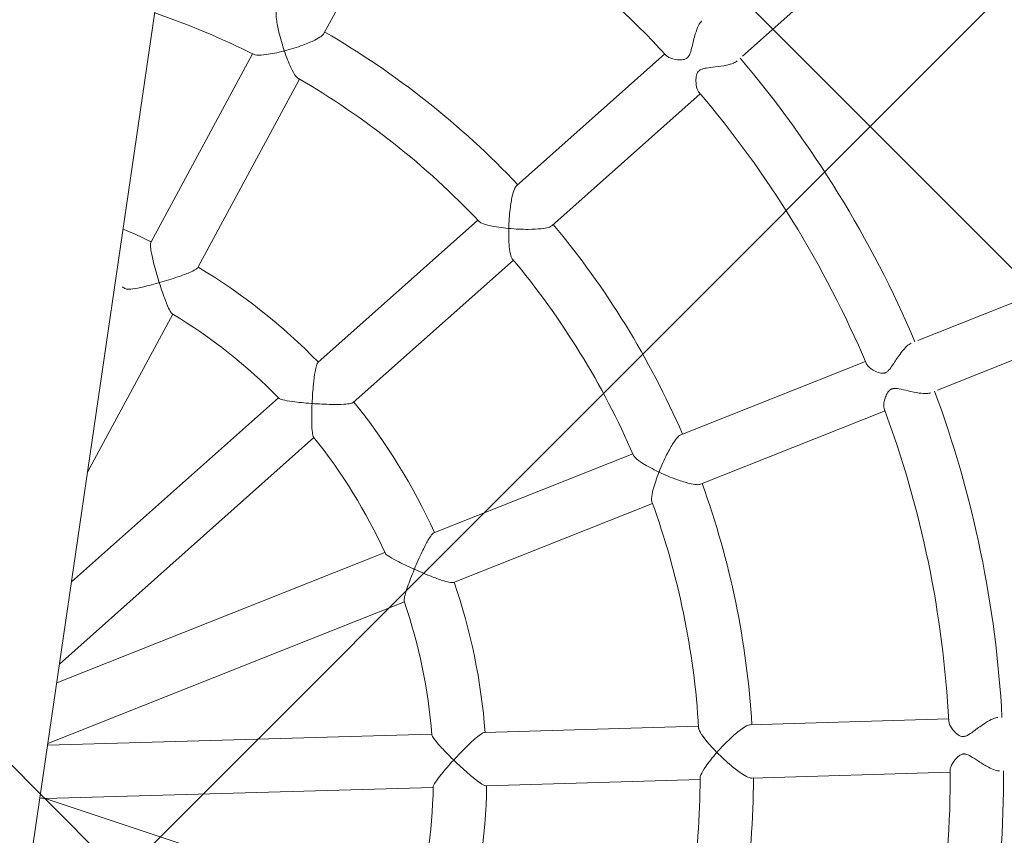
# Model space of a CAD drawing. Header units: metres. Extents: x 5484066 to 5586315, y 5680530 to 5718493.
# Tile 55 of 110: x 5516088.615 to 5516088.911, y 5683297.886 to 5683298.131. Entities that reach past the tile are written whole.
import ezdxf
from ezdxf import colors
from ezdxf.entities.mleader import LeaderData, LeaderLine
from ezdxf.math import Vec2, Vec3

# ---------------------------------------------------------------- set-up
doc = ezdxf.new("R2010")
doc.units = ezdxf.units.M
for name, color, linetype in [('01-SIM Weglinie-PZT-PTW_06-10-2025$0$A-Nawierzchnie', 41, 'Continuous'), ('01-SIM Weglinie-PZT-PTW_06-10-2025$0$A-Plac-Zabaw', 81, 'Continuous'), ('_xref', 7, 'Continuous')]:
    doc.layers.add(name, color=color, linetype=linetype)
doc.layers.add('RR_opis', color=7, linetype='Continuous', lineweight=0)
doc.styles.add('Garamond', font='GARA.TTF', dxfattribs={"height": 1})

# ---------------------------------------------------------------- blocks, each defined once
blk = doc.blocks.new('_None')
blk = doc.blocks.new('01-SIM Weglinie-PZT-PTW_06-10-2025$0$Bocianie gniazdo-Junior')
at = {"lineweight": 0}
for p, q in [((4.206441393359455, -149.9743079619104), (4.20644139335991, 150.0256920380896)), ((21.83220609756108, 25.08402610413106), (26.60001142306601, 30.76607522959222)), ((9.314847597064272, 23.9344163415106), (11.3517809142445, 29.53084463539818)), ((19.51848332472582, 24.81579680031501), (15.69030091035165, 20.25354665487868)), ((16.91597201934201, 19.2250864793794), (20.74415443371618, 23.78733662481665)), ((7.282050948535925, 23.02744049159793), (5.084220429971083, 16.98895077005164)), ((6.587728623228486, 16.44171854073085), (8.785559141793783, 22.48020826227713)), ((34.69527786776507, 21.11851236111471), (28.27163112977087, 17.40981818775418)), ((29.07163112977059, 16.02417754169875), (35.49527786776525, 19.73287171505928)), ((14.69556399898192, 19.06806536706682), (10.56499375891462, 14.14544344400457)), ((11.79066486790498, 13.11698326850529), (15.92123510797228, 18.03960519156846)), ((26.80570308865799, 16.5634642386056), (21.64800687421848, 13.58566694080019)), ((22.44800687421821, 12.20002629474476), (27.60570308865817, 15.17782359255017)), ((4.20644139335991, 9.899185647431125), (6.047161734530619, 14.95652322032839)), ((9.549060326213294, 12.93470112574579), (4.206441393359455, 6.567615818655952)), ((20.30780145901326, 12.81189898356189), (14.74269922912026, 9.59888571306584)), ((4.20644139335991, 4.078457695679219), (10.77473143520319, 11.90624095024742)), ((15.54269922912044, 8.213245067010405), (21.10780145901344, 11.42625833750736)), ((13.37393581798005, 8.808629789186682), (4.20644139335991, 3.515774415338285)), ((4.206441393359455, 1.668253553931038), (14.17393581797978, 7.422989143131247)), ((30.83098576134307, 6.316432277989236), (24.96587002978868, 5.282254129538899)), ((23.441844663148, 5.013527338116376), (17.11344390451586, 3.897659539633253)), ((25.24370711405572, 3.706561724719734), (31.10882284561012, 4.740739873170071)), ((15.55694358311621, 3.62320653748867), (4.20644139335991, 1.621806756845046)), ((17.39128098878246, 2.321967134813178), (23.71968174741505, 3.437834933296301)), ((4.368457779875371, 0.0256920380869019), (15.83478066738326, 2.047514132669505)), ((15.83478066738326, -1.996130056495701), (4.368457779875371, 0.0256920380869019))]:
    blk.add_line(p, q, dxfattribs=at)
for centre, radius, start, end in [((-0.2385586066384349, 0.02569203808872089), 31.69999999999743, 51.30969963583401, 68.69030036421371), ((-0.2385586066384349, 0.0256920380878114), 33.29999999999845, 31.37660762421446, 48.62339237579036), ((-0.2385586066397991, 0.0256920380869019), 25.79999999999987, 51.77689813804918, 68.22310186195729), ((-0.2385586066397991, 0.02569203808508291), 24.20000000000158, 71.76928661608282, 79.41595163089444), ((-0.2385586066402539, 0.02569203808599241), 31.70000000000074, 31.30969963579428, 48.69030036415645), ((-0.2385586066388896, 0.02569203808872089), 24.19999999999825, 51.76928661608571, 68.2307133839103), ((-0.2385586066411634, 0.02569203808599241), 25.8000000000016, 31.77689813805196, 48.22310186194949), ((-0.2385586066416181, 0.02569203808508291), 24.20000000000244, 31.76928661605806, 48.2307133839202), ((-0.2385586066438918, 0.02569203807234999), 17.80000000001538, 72.57595892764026, 75.53910933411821), ((-0.2385586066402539, 0.0256920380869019), 17.80000000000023, 52.57595892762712, 67.42404107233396), ((-0.2385586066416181, 0.02569203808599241), 33.30000000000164, 11.37660762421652, 28.62339237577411), ((-0.2385586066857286, 0.02569203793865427), 16.2000000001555, 72.75681130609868, 74.0747685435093), ((-0.2385586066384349, 0.0256920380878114), 31.69999999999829, 11.30969963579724, 28.69030036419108), ((-0.2385586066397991, 0.0256920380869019), 16.19999999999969, 52.75681130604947, 67.24318869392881), ((-0.2385586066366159, 0.02569203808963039), 17.79999999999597, 32.57595892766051, 47.42404107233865), ((-0.2385586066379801, 0.0256920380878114), 25.79999999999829, 11.7768981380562, 28.22310186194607), ((-0.2385586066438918, 0.02569203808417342), 16.20000000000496, 32.75681130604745, 47.24318869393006), ((-0.2385586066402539, 0.0256920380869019), 24.20000000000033, 11.76928661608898, 28.23071338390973), ((-0.2385586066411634, 0.02569203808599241), 17.80000000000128, 12.57595892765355, 27.42404107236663), ((-0.2385586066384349, 0.0256920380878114), 16.1999999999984, 12.75681130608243, 27.24318869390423), ((-0.2385586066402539, 0.0256920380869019), 31.70000000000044, 351.3096996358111, 8.690300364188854), ((-0.2385586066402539, 0.0256920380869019), 33.30000000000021, 351.3766076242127, 8.623392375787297), ((-0.2385586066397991, 0.0256920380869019), 25.79999999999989, 351.7768981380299, 8.223101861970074), ((-0.2385586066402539, 0.0256920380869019), 24.20000000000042, 351.769286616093, 8.23071338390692), ((-0.2385586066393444, 0.0256920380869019), 16.19999999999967, 352.7568113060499, 7.243188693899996), ((-0.2385586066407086, 0.0256920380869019), 17.80000000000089, 352.5759589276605, 7.424041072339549)]:
    blk.add_arc(centre, radius, start, end, dxfattribs=at)
for points, knots in [([(19.57744512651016, 24.76869096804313), (19.59690919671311, 24.75308766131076), (19.62453918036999, 24.73976510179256), (19.73018848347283, 24.70535133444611), (19.82614046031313, 24.69405863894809), (19.97947862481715, 24.6978838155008), (20.04110902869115, 24.70585109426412), (20.1289283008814, 24.73566878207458), (20.15516114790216, 24.75093463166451), (20.1810390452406, 24.77183185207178), (20.18665923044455, 24.77687939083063), (20.19518151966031, 24.7854317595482), (20.19822982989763, 24.78869284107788), (20.20376527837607, 24.79500893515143), (20.20626815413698, 24.79802997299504), (20.21172325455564, 24.80499379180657), (20.21462702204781, 24.80897062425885), (20.22300877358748, 24.82127113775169), (20.22809994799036, 24.82988749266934), (20.24608557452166, 24.86464477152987), (20.25920863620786, 24.90007787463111), (20.28170317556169, 25.01046259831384), (20.28885895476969, 25.07709731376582), (20.30651778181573, 25.2690053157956), (20.31648615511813, 25.40600089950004), (20.35039479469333, 25.63414980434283), (20.36904462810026, 25.72391673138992), (20.41391821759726, 25.85904446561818), (20.43723639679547, 25.90791554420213), (20.46589406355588, 25.94479009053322), (20.46773938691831, 25.94707616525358), (20.46959482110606, 25.94928734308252)], [1.268654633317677, 1.268654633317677, 1.268654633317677, 1.268654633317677, 1.401949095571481, 1.401949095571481, 1.691002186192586, 1.691002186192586, 1.888063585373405, 1.888063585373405, 2.026174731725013, 2.026174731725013, 2.066547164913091, 2.066547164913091, 2.090124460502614, 2.090124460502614, 2.110690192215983, 2.110690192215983, 2.136302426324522, 2.136302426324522, 2.187667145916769, 2.187667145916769, 2.334597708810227, 2.334597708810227, 2.491582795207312, 2.491582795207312, 2.752796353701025, 2.752796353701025, 2.941568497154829, 2.941568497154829, 3.091885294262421, 3.091885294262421, 3.102168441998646, 3.102168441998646, 3.102168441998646, 3.102168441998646]), ([(21.6952659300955, 24.92082716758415), (21.67164245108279, 24.89267193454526), (21.63666853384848, 24.86506815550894), (21.53720327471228, 24.80531041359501), (21.46963850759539, 24.77482601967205), (21.29536408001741, 24.70933200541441), (21.18364212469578, 24.67679954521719), (20.97743056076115, 24.62098095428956), (20.88899057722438, 24.5985262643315), (20.76294567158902, 24.55794024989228), (20.70265361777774, 24.53622408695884), (20.64382845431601, 24.49587779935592), (20.63356572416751, 24.48778695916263), (20.61995815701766, 24.47513957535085), (20.61598418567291, 24.47116691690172), (20.60946236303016, 24.46413261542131), (20.60683604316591, 24.46113825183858), (20.60163961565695, 24.45486941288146), (20.59908649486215, 24.4515959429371), (20.59289297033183, 24.4431519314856), (20.58941545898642, 24.43792228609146), (20.57601022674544, 24.41569263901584), (20.56852189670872, 24.39790760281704), (20.55375942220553, 24.34914433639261), (20.54990689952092, 24.3169112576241), (20.5467946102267, 24.22702871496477), (20.55473323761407, 24.16054424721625), (20.59003379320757, 24.00182851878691), (20.62247788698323, 23.92020500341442), (20.66820721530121, 23.85667984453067), (20.67776636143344, 23.84579697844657), (20.68752563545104, 23.83722282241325)], [5.285506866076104, 5.285506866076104, 5.285506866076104, 5.285506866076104, 5.430684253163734, 5.430684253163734, 5.610681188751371, 5.610681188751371, 5.852860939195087, 5.852860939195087, 6.057805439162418, 6.057805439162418, 6.202279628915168, 6.202279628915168, 6.235414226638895, 6.235414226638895, 6.249970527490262, 6.249970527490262, 6.260422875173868, 6.260422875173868, 6.271445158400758, 6.271445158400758, 6.288363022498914, 6.288363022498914, 6.341779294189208, 6.341779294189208, 6.431242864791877, 6.431242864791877, 6.604419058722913, 6.604419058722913, 6.857808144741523, 6.857808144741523, 6.922220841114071, 6.922220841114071, 6.922220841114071, 6.922220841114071]), ([(8.213973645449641, 23.24883353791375), (8.213716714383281, 23.24933809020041), (8.21345981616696, 23.24984274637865), (8.124809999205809, 23.42404640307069), (8.042007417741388, 23.60658221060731), (7.920452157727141, 23.91455791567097), (7.87778577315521, 24.03926611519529), (7.825890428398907, 24.22831194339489), (7.810170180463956, 24.30308635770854), (7.799550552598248, 24.41515849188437), (7.801655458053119, 24.45500500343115), (7.811328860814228, 24.48161959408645), (7.811334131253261, 24.48163408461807), (7.811339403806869, 24.4816485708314)], [-0.001755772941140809, -0.001755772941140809, -0.001755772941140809, -0.001755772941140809, 0, 0, 0.6041994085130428, 0.6041994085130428, 1.075635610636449, 1.075635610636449, 1.430878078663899, 1.430878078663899, 1.723431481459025, 1.723431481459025, 1.723590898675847, 1.723590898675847, 1.723590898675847, 1.723590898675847]), ([(9.314847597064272, 23.9344163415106), (9.314842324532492, 23.93440185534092), (9.314837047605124, 23.93438736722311), (9.305139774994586, 23.90778146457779), (9.281139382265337, 23.87590425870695), (9.200965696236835, 23.79687818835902), (9.14085922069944, 23.74970244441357), (8.979588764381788, 23.63824262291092), (8.866743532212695, 23.57013602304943), (8.575663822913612, 23.41234715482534), (8.394901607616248, 23.32574108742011), (8.215015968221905, 23.24927635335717), (8.214494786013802, 23.24905489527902), (8.213973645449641, 23.24883353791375)], [1.53010347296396, 1.53010347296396, 1.53010347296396, 1.53010347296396, 1.530233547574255, 1.530233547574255, 1.768939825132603, 1.768939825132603, 2.058796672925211, 2.058796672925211, 2.443460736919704, 2.443460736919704, 2.936451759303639, 2.936451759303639, 2.937884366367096, 2.937884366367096, 2.937884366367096, 2.937884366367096]), ([(7.332268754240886, 23.01096064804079), (7.354406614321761, 23.00366039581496), (7.385492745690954, 23.00178330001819), (7.491569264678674, 23.00872430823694), (7.58544694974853, 23.02813950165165), (7.84415171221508, 23.10292317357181), (8.017295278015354, 23.16586717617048), (8.203548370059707, 23.24441442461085), (8.207977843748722, 23.24628844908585), (8.2129313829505, 23.24839091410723), (8.213452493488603, 23.24861217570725), (8.213973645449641, 23.24883353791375)], [1.845602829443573, 1.845602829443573, 1.845602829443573, 1.845602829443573, 2.056051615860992, 2.056051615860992, 2.443707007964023, 2.443707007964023, 2.945796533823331, 2.945796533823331, 2.958018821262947, 2.958018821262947, 2.959455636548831, 2.959455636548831, 2.959455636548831, 2.959455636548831]), ([(8.213973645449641, 23.24883353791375), (8.214230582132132, 23.24832897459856), (8.214487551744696, 23.24782451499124), (8.304886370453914, 23.0704209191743), (8.397544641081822, 22.90914435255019), (8.549052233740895, 22.68183847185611), (8.60927115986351, 22.60490564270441), (8.687962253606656, 22.52843760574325), (8.714037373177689, 22.50882326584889), (8.736497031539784, 22.49986335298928)], [-0.001755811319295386, -0.001755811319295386, -0.001755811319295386, -0.001755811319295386, 0, 0, 0.6158396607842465, 0.6158396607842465, 1.092757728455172, 1.092757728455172, 1.358666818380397, 1.358666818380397, 1.358666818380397, 1.358666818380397]), ([(15.64700576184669, 18.9573704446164), (15.64693667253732, 18.95793424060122), (15.64686764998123, 18.9584981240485), (15.62314371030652, 19.1525298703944), (15.60776539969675, 19.35239009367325), (15.59887630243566, 19.68340157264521), (15.60143862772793, 19.81520056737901), (15.61733852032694, 20.01059667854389), (15.62814370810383, 20.08622832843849), (15.6565005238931, 20.19514962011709), (15.67210852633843, 20.23186014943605), (15.69029522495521, 20.25353987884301), (15.69029806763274, 20.2535432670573), (15.69030091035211, 20.25354665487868)], [-0.001761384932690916, -0.001761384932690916, -0.001761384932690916, -0.001761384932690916, 0, 0, 0.6042364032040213, 0.6042364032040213, 1.075760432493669, 1.075760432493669, 1.431011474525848, 1.431011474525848, 1.723565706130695, 1.723565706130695, 1.723611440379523, 1.723611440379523, 1.723611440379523, 1.723611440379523]), ([(16.91597201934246, 19.2250864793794), (16.91596917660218, 19.22508309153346), (16.91596633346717, 19.22507970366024), (16.89777405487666, 19.20340465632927), (16.86433154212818, 19.1816590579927), (16.76198911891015, 19.1348190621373), (16.6893827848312, 19.11104473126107), (16.49971616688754, 19.06145621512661), (16.3703644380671, 19.03604616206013), (16.04283819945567, 18.98732067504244), (15.84334388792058, 18.96775999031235), (15.64814029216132, 18.95743025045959), (15.64757298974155, 18.95740030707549), (15.64700576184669, 18.9573704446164)], [1.5300987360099, 1.5300987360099, 1.5300987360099, 1.5300987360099, 1.530136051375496, 1.530136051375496, 1.768834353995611, 1.768834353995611, 2.058687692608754, 2.058687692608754, 2.443409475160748, 2.443409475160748, 2.936412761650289, 2.936412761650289, 2.937849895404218, 2.937849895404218, 2.937849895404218, 2.937849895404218]), ([(14.73711686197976, 19.03540387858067), (14.75541320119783, 19.02097987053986), (14.78396237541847, 19.00858924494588), (14.88598772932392, 18.9788274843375), (14.98085712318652, 18.96495862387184), (15.24956520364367, 18.94674611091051), (15.43380302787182, 18.94667506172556), (15.63569597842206, 18.95678340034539), (15.64049746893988, 18.95702934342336), (15.64587135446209, 18.9573107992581), (15.64643852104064, 18.95734058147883), (15.64700576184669, 18.9573704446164)], [1.845599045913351, 1.845599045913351, 1.845599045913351, 1.845599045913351, 2.055939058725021, 2.055939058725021, 2.443665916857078, 2.443665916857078, 2.945759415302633, 2.945759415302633, 2.957976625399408, 2.957976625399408, 2.959417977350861, 2.959417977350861, 2.959417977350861, 2.959417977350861]), ([(15.64700576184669, 18.9573704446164), (15.64707485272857, 18.95680663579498), (15.6471440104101, 18.95624291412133), (15.67141686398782, 18.7586102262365), (15.70332900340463, 18.57536269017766), (15.76796482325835, 18.30992072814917), (15.79824687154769, 18.21701937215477), (15.84603767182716, 18.11827799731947), (15.86382284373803, 18.09094807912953), (15.88185424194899, 18.07485516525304)], [-0.001761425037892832, -0.001761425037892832, -0.001761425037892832, -0.001761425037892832, 0, 0, 0.6158647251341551, 0.6158647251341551, 1.092890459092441, 1.092890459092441, 1.358675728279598, 1.358675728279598, 1.358675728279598, 1.358675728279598]), ([(26.84499791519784, 16.49903311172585), (26.85797217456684, 16.47767045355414), (26.87939890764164, 16.4557265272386), (26.96694301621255, 16.3871825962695), (27.05322298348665, 16.34387646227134), (27.20017010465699, 16.29441803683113), (27.26279245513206, 16.28060128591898), (27.35363632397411, 16.27985369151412), (27.38162161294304, 16.28486775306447), (27.41237232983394, 16.29518775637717), (27.41975395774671, 16.29813019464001), (27.43133554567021, 16.30354156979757), (27.43560353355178, 16.30571875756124), (27.44361665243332, 16.31015667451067), (27.44736179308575, 16.31238562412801), (27.45584391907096, 16.31778410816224), (27.46052290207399, 16.32102624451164), (27.47506340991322, 16.33190906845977), (27.48446034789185, 16.34018190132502), (27.51265793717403, 16.36840362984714), (27.53532034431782, 16.39643711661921), (27.59311379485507, 16.49207793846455), (27.62347130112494, 16.55475842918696), (27.70785352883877, 16.73438198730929), (27.76505389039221, 16.86084791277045), (27.87506823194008, 17.06082525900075), (27.92272862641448, 17.13628083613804), (28.01010052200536, 17.2440716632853), (28.04835291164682, 17.28028726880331), (28.08552313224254, 17.30236202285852), (28.0863285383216, 17.30283369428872), (28.08713214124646, 17.30329764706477)], [1.316476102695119, 1.316476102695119, 1.316476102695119, 1.316476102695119, 1.459942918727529, 1.459942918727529, 1.773679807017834, 1.773679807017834, 1.996322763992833, 1.996322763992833, 2.136436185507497, 2.136436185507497, 2.181942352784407, 2.181942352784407, 2.209303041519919, 2.209303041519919, 2.234225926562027, 2.234225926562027, 2.266800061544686, 2.266800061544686, 2.337944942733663, 2.337944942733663, 2.491152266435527, 2.491152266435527, 2.671853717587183, 2.671853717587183, 2.970471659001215, 2.970471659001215, 3.183987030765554, 3.183987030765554, 3.357248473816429, 3.357248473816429, 3.361094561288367, 3.361094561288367, 3.361094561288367, 3.361094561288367]), ([(5.51343843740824, 15.82917403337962), (5.51318967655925, 15.82968869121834), (5.512940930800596, 15.83020341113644), (5.426643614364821, 16.00880745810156), (5.344148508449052, 16.19053799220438), (5.219383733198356, 16.48879853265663), (5.174137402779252, 16.60648796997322), (5.115940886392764, 16.77984016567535), (5.096893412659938, 16.84644097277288), (5.079262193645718, 16.94081652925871), (5.078001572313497, 16.97184675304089), (5.084217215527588, 16.98894193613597), (5.084218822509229, 16.98894635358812), (5.084220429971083, 16.98895077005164)], [-0.001737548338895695, -0.001737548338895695, -0.001737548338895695, -0.001737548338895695, 0, 0, 0.6011060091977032, 0.6011060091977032, 1.070865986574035, 1.070865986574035, 1.427208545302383, 1.427208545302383, 1.721827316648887, 1.721827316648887, 1.721903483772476, 1.721903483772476, 1.721903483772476, 1.721903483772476]), ([(6.587728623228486, 16.44171854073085), (6.587727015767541, 16.4417141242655), (6.587725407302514, 16.44170970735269), (6.581498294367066, 16.42461869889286), (6.560586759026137, 16.40165848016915), (6.486417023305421, 16.34069573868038), (6.429015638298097, 16.30192004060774), (6.273005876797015, 16.20653255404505), (6.162695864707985, 16.14546099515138), (5.87540232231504, 15.99717741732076), (5.695393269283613, 15.9109905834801), (5.514481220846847, 15.82964279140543), (5.513959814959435, 15.82940838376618), (5.51343843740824, 15.82917403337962)], [1.527138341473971, 1.527138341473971, 1.527138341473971, 1.527138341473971, 1.527200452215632, 1.527200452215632, 1.767448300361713, 1.767448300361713, 2.058029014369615, 2.058029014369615, 2.441096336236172, 2.441096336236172, 2.931270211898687, 2.931270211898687, 2.932687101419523, 2.932687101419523, 2.932687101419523, 2.932687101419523]), ([(4.563575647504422, 15.49758612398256), (4.566073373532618, 15.496810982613), (4.568882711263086, 15.49619879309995), (4.596527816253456, 15.49219737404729), (4.638901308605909, 15.49876298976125), (4.76514262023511, 15.53060131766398), (4.862811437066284, 15.56292382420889), (5.12917493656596, 15.66286875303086), (5.306054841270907, 15.73645169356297), (5.497556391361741, 15.822046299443), (5.504712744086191, 15.82525333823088), (5.512395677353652, 15.82870537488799), (5.512917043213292, 15.82893967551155), (5.51343843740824, 15.82917403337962)], [1.734080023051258, 1.734080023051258, 1.734080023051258, 1.734080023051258, 1.770056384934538, 1.770056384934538, 2.053402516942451, 2.053402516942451, 2.440418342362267, 2.440418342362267, 2.943163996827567, 2.943163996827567, 2.962662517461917, 2.962662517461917, 2.964081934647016, 2.964081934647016, 2.964081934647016, 2.964081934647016]), ([(5.51343843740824, 15.82917403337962), (5.513687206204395, 15.82865935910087), (5.513935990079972, 15.8281447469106), (5.602812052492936, 15.64433695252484), (5.691883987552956, 15.471732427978), (5.834019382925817, 15.21817839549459), (5.889317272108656, 15.12784007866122), (5.967431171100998, 15.01828480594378), (5.996444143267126, 14.98438652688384), (6.021679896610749, 14.96764962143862), (6.02491214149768, 14.96587105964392), (6.027934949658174, 14.96460292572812)], [-0.001737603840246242, -0.001737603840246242, -0.001737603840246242, -0.001737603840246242, 0, 0, 0.6189709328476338, 0.6189709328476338, 1.097972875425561, 1.097972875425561, 1.447191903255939, 1.447191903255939, 1.502194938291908, 1.502194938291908, 1.502194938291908, 1.502194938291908]), ([(28.88713214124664, 15.91765700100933), (28.85461849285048, 15.89888286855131), (28.81134801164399, 15.88479645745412), (28.69578080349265, 15.86276267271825), (28.62130899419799, 15.85743932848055), (28.43385930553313, 15.855850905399), (28.31698885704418, 15.86377563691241), (28.10164672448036, 15.8821734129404), (28.00934244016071, 15.89144092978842), (27.86056974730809, 15.89598418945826), (27.80102649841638, 15.89255905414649), (27.74222739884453, 15.87400331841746), (27.7330495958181, 15.87052916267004), (27.71944761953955, 15.86438452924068), (27.71480194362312, 15.86208794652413), (27.70644215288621, 15.85758266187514), (27.70270608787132, 15.85541879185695), (27.69464512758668, 15.85041900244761), (27.69037973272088, 15.8475454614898), (27.67831544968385, 15.83876614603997), (27.67094573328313, 15.83254407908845), (27.64525412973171, 15.80787935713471), (27.62512268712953, 15.78218929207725), (27.58480691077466, 15.69990064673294), (27.56920415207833, 15.64866043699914), (27.53943847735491, 15.50536142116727), (27.53365443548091, 15.40725358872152), (27.54908220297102, 15.2959450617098), (27.55749438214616, 15.26608461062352), (27.56955150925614, 15.24406947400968)], [5.981996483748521, 5.981996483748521, 5.981996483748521, 5.981996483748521, 6.166527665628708, 6.166527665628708, 6.39447861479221, 6.39447861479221, 6.704741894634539, 6.704741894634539, 6.974007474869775, 6.974007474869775, 7.217919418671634, 7.217919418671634, 7.265195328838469, 7.265195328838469, 7.290865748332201, 7.290865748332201, 7.312745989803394, 7.312745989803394, 7.3394175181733, 7.3394175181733, 7.390915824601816, 7.390915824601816, 7.531801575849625, 7.531801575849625, 7.69083583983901, 7.69083583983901, 7.964072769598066, 7.964072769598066, 8.091617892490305, 8.091617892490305, 8.091617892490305, 8.091617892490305]), ([(10.57165974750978, 12.90880859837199), (10.57160174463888, 12.90937993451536), (10.57154377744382, 12.90995132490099), (10.55153489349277, 13.10732180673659), (10.536169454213, 13.30632703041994), (10.52094018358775, 13.62931971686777), (10.51867664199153, 13.75541017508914), (10.5232874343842, 13.93820925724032), (10.52817090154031, 14.00729231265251), (10.54388527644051, 14.10195644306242), (10.55331240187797, 14.13152215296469), (10.56499375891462, 14.14544344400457)], [-0.001745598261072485, -0.001745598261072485, -0.001745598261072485, -0.001745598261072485, 0, 0, 0.601165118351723, 0.601165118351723, 1.071048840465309, 1.071048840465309, 1.427403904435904, 1.427403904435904, 1.721934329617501, 1.721934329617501, 1.721934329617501, 1.721934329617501]), ([(21.16400436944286, 12.38246753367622), (21.16413173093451, 12.38301859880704), (21.16425918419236, 12.38356972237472), (21.20832429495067, 12.57399578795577), (21.26222421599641, 12.76704678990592), (21.36706594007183, 13.08109326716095), (21.41453935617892, 13.20404501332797), (21.49629872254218, 13.38222052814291), (21.53232056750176, 13.44960936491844), (21.59622523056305, 13.54229609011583), (21.623451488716, 13.57147164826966), (21.64797369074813, 13.58564777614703), (21.64799028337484, 13.58565736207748), (21.64800687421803, 13.58566694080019)], [-0.001753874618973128, -0.001753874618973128, -0.001753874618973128, -0.001753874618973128, 0, 0, 0.6041865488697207, 0.6041865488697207, 1.075592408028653, 1.075592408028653, 1.430831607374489, 1.430831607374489, 1.723384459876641, 1.723384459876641, 1.72358256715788, 1.72358256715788, 1.72358256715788, 1.72358256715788]), ([(11.79066486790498, 13.11698326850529), (11.77898351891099, 13.10306197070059), (11.75150398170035, 13.08864403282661), (11.66100678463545, 13.05673014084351), (11.59382126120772, 13.0399247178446), (11.41459996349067, 13.00364124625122), (11.29003204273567, 12.98397502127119), (10.96930180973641, 12.94288583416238), (10.77065174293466, 12.92346094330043), (10.57280525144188, 12.90889282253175), (10.57223247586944, 12.90885068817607), (10.57165974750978, 12.90880859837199)], [1.527131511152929, 1.527131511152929, 1.527131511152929, 1.527131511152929, 1.767294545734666, 1.767294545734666, 2.057870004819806, 2.057870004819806, 2.441017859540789, 2.441017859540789, 2.93121385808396, 2.93121385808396, 2.932637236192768, 2.932637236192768, 2.932637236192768, 2.932637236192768]), ([(9.565670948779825, 12.92209009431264), (9.567743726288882, 12.92051442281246), (9.570161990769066, 12.91898488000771), (9.594732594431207, 12.90577231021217), (9.63677634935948, 12.89744596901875), (9.766279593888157, 12.88417752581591), (9.869136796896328, 12.88114276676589), (10.15366541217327, 12.88395747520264), (10.34505673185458, 12.89260651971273), (10.55429504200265, 12.90754251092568), (10.56211404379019, 12.9081083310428), (10.57051429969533, 12.90872446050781), (10.57108700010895, 12.9087665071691), (10.57165974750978, 12.90880859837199)], [1.734073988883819, 1.734073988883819, 1.734073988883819, 1.734073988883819, 1.769890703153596, 1.769890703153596, 2.053233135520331, 2.053233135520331, 2.440359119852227, 2.440359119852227, 2.943107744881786, 2.943107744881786, 2.962598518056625, 2.962598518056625, 2.964024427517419, 2.964024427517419, 2.964024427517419, 2.964024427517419]), ([(10.57165974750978, 12.90880859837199), (10.57171775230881, 12.90823724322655), (10.5717757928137, 12.90766594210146), (10.59242742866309, 12.70453302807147), (10.61709492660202, 12.51186507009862), (10.66394663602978, 12.22494498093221), (10.68501961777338, 12.12111765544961), (10.72095986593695, 11.99146729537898), (10.73662928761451, 11.94971042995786), (10.7546092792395, 11.92539166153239), (10.75702947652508, 11.92262683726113), (10.75942758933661, 11.92040933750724)], [-0.00174565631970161, -0.00174565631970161, -0.00174565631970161, -0.00174565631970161, 0, 0, 0.6190021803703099, 0.6190021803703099, 1.098171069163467, 1.098171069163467, 1.447408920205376, 1.447408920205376, 1.502216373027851, 1.502216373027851, 1.502216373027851, 1.502216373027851]), ([(20.3356774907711, 12.76699530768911), (20.34794575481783, 12.74716950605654), (20.37055838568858, 12.72574572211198), (20.45628868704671, 12.66287615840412), (20.54067949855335, 12.61740877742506), (20.7869204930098, 12.50840864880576), (20.96001329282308, 12.44533309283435), (21.15317817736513, 12.3857833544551), (21.15777653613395, 12.38437155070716), (21.162922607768, 12.382798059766), (21.16346344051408, 12.38263277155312), (21.16400436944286, 12.38246753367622)], [1.845604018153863, 1.845604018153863, 1.845604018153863, 1.845604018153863, 2.056089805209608, 2.056089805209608, 2.443720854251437, 2.443720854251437, 2.94580901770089, 2.94580901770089, 2.958033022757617, 2.958033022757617, 2.959468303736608, 2.959468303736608, 2.959468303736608, 2.959468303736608]), ([(21.16400436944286, 12.38246753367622), (21.16387700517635, 12.38191645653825), (21.1637497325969, 12.38136543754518), (21.11896708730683, 12.18736234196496), (21.08628104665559, 12.00425990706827), (21.05623348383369, 11.73275551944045), (21.05291144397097, 11.63511828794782), (21.06403656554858, 11.52594932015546), (21.07140396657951, 11.49415574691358), (21.08285175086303, 11.47285152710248)], [-0.001753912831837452, -0.001753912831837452, -0.001753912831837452, -0.001753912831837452, 0, 0, 0.6158312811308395, 0.6158312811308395, 1.092712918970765, 1.092712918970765, 1.358664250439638, 1.358664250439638, 1.358664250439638, 1.358664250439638]), ([(22.44800687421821, 12.20002629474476), (22.44799028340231, 12.20001671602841), (22.44797368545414, 12.20000713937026), (22.42343569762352, 12.18585835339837), (22.38455579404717, 12.17686750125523), (22.27233440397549, 12.16786780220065), (22.19596303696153, 12.17036638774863), (22.00077883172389, 12.18864845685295), (21.87056278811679, 12.20901114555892), (21.54616969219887, 12.2752387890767), (21.35203265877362, 12.32508559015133), (21.16508630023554, 12.38213711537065), (21.16454528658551, 12.38230229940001), (21.16400436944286, 12.38246753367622)], [1.530105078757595, 1.530105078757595, 1.530105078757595, 1.530105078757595, 1.530266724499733, 1.530266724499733, 1.768975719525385, 1.768975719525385, 2.058833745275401, 2.058833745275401, 2.443478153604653, 2.443478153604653, 2.93646520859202, 2.93646520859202, 2.937896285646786, 2.937896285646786, 2.937896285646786, 2.937896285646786]), ([(14.32600918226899, 8.434549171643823), (14.32614944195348, 8.435103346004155), (14.32628975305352, 8.435657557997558), (14.37498671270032, 8.627947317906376), (14.42860598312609, 8.820187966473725), (14.52474892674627, 9.128866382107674), (14.56573762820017, 9.248105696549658), (14.63258521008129, 9.418309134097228), (14.66080415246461, 9.48157164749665), (14.70796123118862, 9.565200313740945), (14.72694134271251, 9.589780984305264), (14.74269124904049, 9.598881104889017), (14.74269523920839, 9.598883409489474), (14.74269922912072, 9.59888571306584)], [-0.001737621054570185, -0.001737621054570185, -0.001737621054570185, -0.001737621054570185, 0, 0, 0.6011067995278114, 0.6011067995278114, 1.070868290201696, 1.070868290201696, 1.427211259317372, 1.427211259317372, 1.721830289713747, 1.721830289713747, 1.721904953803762, 1.721904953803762, 1.721904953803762, 1.721904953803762]), ([(13.38523147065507, 8.791098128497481), (13.38664653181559, 8.788898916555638), (13.3884050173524, 8.786624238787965), (13.40701001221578, 8.765789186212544), (13.44369010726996, 8.743581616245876), (13.56086169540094, 8.68682480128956), (13.65645704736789, 8.64880487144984), (13.92474707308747, 8.554151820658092), (14.10754324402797, 8.496823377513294), (14.30926118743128, 8.439297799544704), (14.3168046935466, 8.437154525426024), (14.32490908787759, 8.434860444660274), (14.3254591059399, 8.434704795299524), (14.32600918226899, 8.434549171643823)], [1.734079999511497, 1.734079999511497, 1.734079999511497, 1.734079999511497, 1.770054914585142, 1.770054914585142, 2.053401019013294, 2.053401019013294, 2.440417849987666, 2.440417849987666, 2.943163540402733, 2.943163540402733, 2.962661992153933, 2.962661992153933, 2.964081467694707, 2.964081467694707, 2.964081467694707, 2.964081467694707]), ([(14.32600918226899, 8.434549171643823), (14.32586891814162, 8.433994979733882), (14.32572870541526, 8.433440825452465), (14.27566234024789, 8.235507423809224), (14.23294732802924, 8.046030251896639), (14.1788478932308, 7.76043325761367), (14.16314017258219, 7.6556850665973), (14.15255822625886, 7.521550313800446), (14.15299412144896, 7.476933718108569), (14.16156759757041, 7.447891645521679), (14.1629003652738, 7.444451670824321), (14.1644007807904, 7.441537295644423)], [-0.001737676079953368, -0.001737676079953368, -0.001737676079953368, -0.001737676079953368, 0, 0, 0.618970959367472, 0.618970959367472, 1.097974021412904, 1.097974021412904, 1.447192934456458, 1.447192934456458, 1.502194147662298, 1.502194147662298, 1.502194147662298, 1.502194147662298]), ([(15.54269922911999, 8.213245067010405), (15.54269523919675, 8.213242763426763), (15.54269124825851, 8.21324046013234), (15.52693535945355, 8.204150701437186), (15.49615781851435, 8.200003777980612), (15.40015472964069, 8.200978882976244), (15.33125831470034, 8.208171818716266), (15.15043402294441, 8.23538183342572), (15.02667539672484, 8.25950423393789), (14.71128058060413, 8.330581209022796), (14.51798566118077, 8.380265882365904), (14.32710935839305, 8.434237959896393), (14.32655924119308, 8.434393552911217), (14.32600918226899, 8.434549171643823)], [1.527138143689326, 1.527138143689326, 1.527138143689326, 1.527138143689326, 1.527199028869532, 1.527199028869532, 1.767446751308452, 1.767446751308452, 2.058027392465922, 2.058027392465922, 2.441095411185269, 2.441095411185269, 2.931269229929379, 2.931269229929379, 2.932686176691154, 2.932686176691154, 2.932686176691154, 2.932686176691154]), ([(30.84587407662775, 6.242447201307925), (30.85075463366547, 6.217961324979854), (30.86336330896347, 6.190040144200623), (30.92209610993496, 6.095788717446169), (30.98826739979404, 6.025636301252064), (31.11023121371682, 5.928198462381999), (31.16540169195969, 5.89320600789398), (31.24459916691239, 5.8643678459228), (31.27220022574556, 5.857866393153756), (31.30882231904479, 5.856830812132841), (31.31692413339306, 5.857059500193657), (31.33002450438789, 5.858205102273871), (31.33498278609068, 5.858819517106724), (31.34449410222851, 5.860343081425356), (31.34903378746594, 5.861224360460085), (31.35956230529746, 5.863616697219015), (31.36551526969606, 5.86523630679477), (31.3848764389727, 5.871327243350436), (31.39799750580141, 5.876771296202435), (31.44267520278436, 5.899005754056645), (31.47318143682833, 5.920821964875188), (31.5494718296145, 5.982716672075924), (31.60033424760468, 6.032334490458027), (31.74302157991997, 6.174426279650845), (31.84060089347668, 6.273964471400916), (32.01190399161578, 6.422794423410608), (32.08177991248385, 6.476324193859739), (32.19944698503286, 6.545948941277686), (32.24719187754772, 6.566147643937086), (32.2881731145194, 6.573373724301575)], [1.313122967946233, 1.313122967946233, 1.313122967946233, 1.313122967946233, 1.455736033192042, 1.455736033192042, 1.76743493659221, 1.76743493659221, 1.992364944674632, 1.992364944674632, 2.102039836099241, 2.102039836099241, 2.133207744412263, 2.133207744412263, 2.152347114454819, 2.152347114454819, 2.170065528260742, 2.170065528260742, 2.193683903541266, 2.193683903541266, 2.247527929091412, 2.247527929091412, 2.380579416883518, 2.380579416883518, 2.603860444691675, 2.603860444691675, 2.969113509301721, 2.969113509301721, 3.22756394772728, 3.22756394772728, 3.437578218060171, 3.437578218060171, 3.437578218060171, 3.437578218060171]), ([(32.56601019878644, 4.99768131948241), (32.52866074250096, 4.991093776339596), (32.48263619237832, 4.992754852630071), (32.36560035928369, 5.011985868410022), (32.29355545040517, 5.032644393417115), (32.11627563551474, 5.095713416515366), (32.00878964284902, 5.143418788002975), (31.81139058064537, 5.23504993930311), (31.72698255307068, 5.275716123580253), (31.58995790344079, 5.329659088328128), (31.53550922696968, 5.345386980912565), (31.47727924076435, 5.348192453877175), (31.4681863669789, 5.348162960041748), (31.45344499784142, 5.347274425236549), (31.44775333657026, 5.346714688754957), (31.43756462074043, 5.345313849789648), (31.43305814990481, 5.344545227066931), (31.4234217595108, 5.342583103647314), (31.41833194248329, 5.341342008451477), (31.40426032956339, 5.337354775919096), (31.3955388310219, 5.334217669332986), (31.36288484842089, 5.320137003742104), (31.33308584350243, 5.302006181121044), (31.26390627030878, 5.234017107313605), (31.23105949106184, 5.189417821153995), (31.15367510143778, 5.061255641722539), (31.1158287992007, 4.970784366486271), (31.095655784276, 4.865642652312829), (31.09404837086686, 4.837955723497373), (31.09750889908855, 4.815355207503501)], [6.578726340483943, 6.578726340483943, 6.578726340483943, 6.578726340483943, 6.799532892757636, 6.799532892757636, 7.0699356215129, 7.0699356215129, 7.438133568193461, 7.438133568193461, 7.760147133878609, 7.760147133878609, 8.041766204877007, 8.041766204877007, 8.0949389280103, 8.0949389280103, 8.129321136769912, 8.129321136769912, 8.157443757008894, 8.157443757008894, 8.190413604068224, 8.190413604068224, 8.25040472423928, 8.25040472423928, 8.423170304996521, 8.423170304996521, 8.607386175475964, 8.607386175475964, 8.91919766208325, 8.91919766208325, 9.0506893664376, 9.0506893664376, 9.0506893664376, 9.0506893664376]), ([(24.09953801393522, 4.317155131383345), (24.09984472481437, 4.317627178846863), (24.10015154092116, 4.318099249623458), (24.20667717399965, 4.481952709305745), (24.32334223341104, 4.644912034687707), (24.52923668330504, 4.904123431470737), (24.6158777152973, 5.003404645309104), (24.75363490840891, 5.142876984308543), (24.81053873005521, 5.193895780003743), (24.90230751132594, 5.259168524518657), (24.93788093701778, 5.277289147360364), (24.96580007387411, 5.282241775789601), (24.96583505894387, 5.282247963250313), (24.96587002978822, 5.282254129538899)], [-0.001745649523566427, -0.001745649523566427, -0.001745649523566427, -0.001745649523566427, 0, 0, 0.604130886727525, 0.604130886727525, 1.07540472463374, 1.07540472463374, 1.430630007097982, 1.430630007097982, 1.723180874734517, 1.723180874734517, 1.723548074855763, 1.723548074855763, 1.723548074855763, 1.723548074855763]), ([(23.45268160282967, 4.961797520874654), (23.45743287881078, 4.938953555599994), (23.47137236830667, 4.911062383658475), (23.53046532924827, 4.822640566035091), (23.59420623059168, 4.751069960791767), (23.78828914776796, 4.564454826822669), (23.92936146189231, 4.445990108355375), (24.09050090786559, 4.323972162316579), (24.09434120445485, 4.32107117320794), (24.09863877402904, 4.317832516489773), (24.09908834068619, 4.317493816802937), (24.09953801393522, 4.317155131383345)], [1.845609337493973, 1.845609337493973, 1.845609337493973, 1.845609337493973, 2.056256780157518, 2.056256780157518, 2.443781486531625, 2.443781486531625, 2.945863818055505, 2.945863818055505, 2.958095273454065, 2.958095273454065, 2.959523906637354, 2.959523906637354, 2.959523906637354, 2.959523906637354]), ([(24.09953801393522, 4.317155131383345), (24.09923129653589, 4.316683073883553), (24.09892468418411, 4.316211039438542), (23.99049730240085, 4.149236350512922), (23.89716175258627, 3.988364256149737), (23.77608130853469, 3.743547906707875), (23.73956889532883, 3.652955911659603), (23.71265857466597, 3.546531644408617), (23.70869891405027, 3.51410464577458), (23.71217250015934, 3.490151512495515)], [-0.001745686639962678, -0.001745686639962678, -0.001745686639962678, -0.001745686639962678, 0, 0, 0.6157947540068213, 0.6157947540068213, 1.092517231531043, 1.092517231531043, 1.358653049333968, 1.358653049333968, 1.358653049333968, 1.358653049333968]), ([(25.24370711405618, 3.706561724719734), (25.2436721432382, 3.706555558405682), (25.2436371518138, 3.70654940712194), (25.21570784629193, 3.701654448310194), (25.17608214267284, 3.706515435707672), (25.06752310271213, 3.736464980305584), (24.99660154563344, 3.764944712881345), (24.81944977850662, 3.848890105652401), (24.70407766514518, 3.912550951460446), (24.42194464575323, 4.085709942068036), (24.25657997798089, 4.198939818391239), (24.10043744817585, 4.316477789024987), (24.09998767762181, 4.31681645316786), (24.09953801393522, 4.317155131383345)], [1.530112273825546, 1.530112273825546, 1.530112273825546, 1.530112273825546, 1.530411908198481, 1.530411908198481, 1.769132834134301, 1.769132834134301, 2.058995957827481, 2.058995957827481, 2.443554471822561, 2.443554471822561, 2.936524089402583, 2.936524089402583, 2.937948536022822, 2.937948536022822, 2.937948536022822, 2.937948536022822]), ([(16.32365679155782, 2.946057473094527), (16.323973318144, 2.946523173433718), (16.32428990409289, 2.946988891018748), (16.4357751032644, 3.110965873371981), (16.55187206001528, 3.273223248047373), (16.74768969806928, 3.530283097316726), (16.82693347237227, 3.628256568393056), (16.94794913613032, 3.765355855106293), (16.99612825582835, 3.815199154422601), (17.0691074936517, 3.877763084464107), (17.09538544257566, 3.894424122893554), (17.11336758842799, 3.897646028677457), (17.11340576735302, 3.89765281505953), (17.11344390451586, 3.897659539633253)], [-0.001711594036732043, -0.001711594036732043, -0.001711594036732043, -0.001711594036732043, 0, 0, 0.6009095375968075, 0.6009095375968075, 1.070255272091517, 1.070255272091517, 1.426552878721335, 1.426552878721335, 1.721164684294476, 1.721164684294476, 1.721792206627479, 1.721792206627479, 1.721792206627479, 1.721792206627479]), ([(15.56156184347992, 3.602868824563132), (15.56214789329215, 3.600280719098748), (15.56303964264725, 3.597498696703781), (15.57348968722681, 3.571467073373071), (15.60042002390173, 3.538019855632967), (15.69116939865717, 3.444605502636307), (15.76794283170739, 3.376241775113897), (15.98756592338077, 3.195636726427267), (16.13970057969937, 3.079270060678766), (16.30954986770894, 2.95624286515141), (16.31591234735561, 2.951643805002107), (16.3227433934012, 2.946716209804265), (16.32320006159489, 2.946386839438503), (16.32365679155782, 2.946057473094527)], [1.734098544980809, 1.734098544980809, 1.734098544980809, 1.734098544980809, 1.770605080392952, 1.770605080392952, 2.053962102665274, 2.053962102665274, 2.440612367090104, 2.440612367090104, 2.943348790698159, 2.943348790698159, 2.962872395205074, 2.962872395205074, 2.964270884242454, 2.964270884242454, 2.964270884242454, 2.964270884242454]), ([(16.32365679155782, 2.946057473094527), (16.32334025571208, 2.945591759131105), (16.32302377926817, 2.945126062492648), (16.20830259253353, 2.776287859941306), (16.1033727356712, 2.612871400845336), (15.9549282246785, 2.363132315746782), (15.90437433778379, 2.270151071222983), (15.84850468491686, 2.147704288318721), (15.83361154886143, 2.105578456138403), (15.83167374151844, 2.075233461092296), (15.83174639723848, 2.071495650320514), (15.8321645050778, 2.068204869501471)], [-0.001711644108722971, -0.001711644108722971, -0.001711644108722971, -0.001711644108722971, 0, 0, 0.6188689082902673, 0.6188689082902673, 1.097318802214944, 1.097318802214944, 1.446474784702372, 1.446474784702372, 1.502127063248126, 1.502127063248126, 1.502127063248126, 1.502127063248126]), ([(17.39128098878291, 2.321967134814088), (17.39124285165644, 2.321960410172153), (17.3912046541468, 2.321953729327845), (17.3732050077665, 2.318831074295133), (17.3428134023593, 2.325499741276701), (17.25283722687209, 2.359330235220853), (17.1905162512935, 2.389689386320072), (17.02990800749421, 2.477130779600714), (16.92193431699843, 2.542092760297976), (16.65000627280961, 2.716676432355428), (16.48541552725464, 2.829440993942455), (16.32457028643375, 2.945398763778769), (16.32411350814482, 2.945728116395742), (16.32365679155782, 2.946057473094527)], [1.527161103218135, 1.527161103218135, 1.527161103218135, 1.527161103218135, 1.527672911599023, 1.527672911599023, 1.767958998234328, 1.767958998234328, 2.058556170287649, 2.058556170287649, 2.441355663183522, 2.441355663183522, 2.93145893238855, 2.93145893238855, 2.9328549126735, 2.9328549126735, 2.9328549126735, 2.9328549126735]), ([(4.368457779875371, 0.0256920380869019), (4.368457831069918, 0.0256920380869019), (4.365915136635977, 0.0256920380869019), (4.354182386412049, 0.0256920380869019), (4.342976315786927, 0.0256920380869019), (4.306741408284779, 0.0256920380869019), (4.276378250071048, 0.0256920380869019), (4.233375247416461, 0.0256920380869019), (4.220182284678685, 0.0256920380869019), (4.20644139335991, 0.0256920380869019)], [2.694809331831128, 2.694809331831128, 2.694809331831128, 2.694809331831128, 2.788130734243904, 2.788130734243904, 2.920699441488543, 2.920699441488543, 3.146645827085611, 3.146645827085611, 3.239381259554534, 3.239381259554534, 3.239381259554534, 3.239381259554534])]:
    blk.add_open_spline(points, degree=3, knots=knots, dxfattribs=at)
blk = doc.blocks.new('01-SIM Weglinie-PZT-PTW_06-10-2025')
at = {"layer": '01-SIM Weglinie-PZT-PTW_06-10-2025$0$A-Nawierzchnie', "linetype": 'ByBlock', "transparency": 33554508}
h = blk.add_hatch(dxfattribs=at)
h.set_pattern_fill('ANSI37', color=9, scale=0.1, style=0)
h.set_pattern_definition([(45, (615.2743167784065, 129.3192508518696), (-0.2245064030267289, 0.2245064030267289), []), (135, (615.2743167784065, 129.3192508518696), (-0.2245064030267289, -0.2245064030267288), [])])
h.paths.add_polyline_path([(5516099.6639383, 5683319.509563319), (5516093.18050492, 5683320.492467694, 0.02400827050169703), (5516090.889116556, 5683320.728043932), (5516071.666547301, 5683321.775596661, -0.02484724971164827), (5516069.295594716, 5683322.023371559), (5516062.302756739, 5683323.108692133, -0.3638266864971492), (5516061.032989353, 5683324.559218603), (5516063.231110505, 5683324.230619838), (5516064.490548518, 5683332.646905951), (5516062.29494606, 5683332.975128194), (5516065.4430103, 5683353.379441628, 0.414213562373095), (5516062.9339508, 5683356.800643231), (5516050.08979864, 5683358.776220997, 0.4141947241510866), (5516046.668626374, 5683356.267352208), (5516042.257273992, 5683327.598946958, 0.4142317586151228), (5516044.766305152, 5683324.177561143), (5516053.343595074, 5683322.858275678, -0.02007901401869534), (5516053.579985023, 5683322.812134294), (5516052.668604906, 5683316.935679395), (5516054.150876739, 5683316.705803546), (5516053.920999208, 5683315.223525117), (5516046.954293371, 5683316.304038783), (5516046.53358273, 5683313.591470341), (5516044.962368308, 5683313.835160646), (5516043.961552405, 5683307.382313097), (5516045.532766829, 5683307.138622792), (5516044.092847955, 5683297.854620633), (5516044.241075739, 5683297.831630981), (5516044.011179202, 5683296.349353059), (5516069.871986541, 5683292.33842502), (5516070.101883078, 5683293.820702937), (5516070.250110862, 5683293.797713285), (5516071.690029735, 5683303.081715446), (5516073.26124416, 5683302.838025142), (5516074.262060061, 5683309.290872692), (5516072.690845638, 5683309.534562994), (5516073.111556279, 5683312.247131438), (5516066.144886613, 5683313.327639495), (5516066.374772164, 5683314.809910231), (5516068.140582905, 5683314.536067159), (5516068.712784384, 5683314.452779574), (5516069.444190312, 5683314.361830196), (5516070.42180041, 5683314.267207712), (5516071.256411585, 5683314.210627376), (5516075.58645081, 5683313.974792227), (5516074.85022779, 5683300.465115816), (5516082.256583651, 5683299.380121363), (5516080.796957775, 5683289.416467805), (5516090.875183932, 5683287.94005766), (5516092.610210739, 5683299.78364581), (5516076.426464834, 5683302.154484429), (5516076.852947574, 5683309.980433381), (5516087.948828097, 5683309.370979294), (5516088.305421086, 5683315.861425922), (5516090.617040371, 5683315.735451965, -0.02400827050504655), (5516092.431056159, 5683315.548954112), (5516098.599416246, 5683314.613815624), (5516098.31852322, 5683313.306826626), (5516091.99430035, 5683314.28274265), (5516090.39067605, 5683303.90295513), (5516099.094000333, 5683302.561238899), (5516096.496908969, 5683285.74680292), (5516069.794551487, 5683289.86845434), (5516048.342630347, 5683290.09877717), (5516034.965910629, 5683291.963955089), (5516037.042734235, 5683305.715577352), (5516039.999341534, 5683324.308768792), (5516043.122031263, 5683343.075807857), (5516045.796543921, 5683360.442185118), (5516068.332659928, 5683356.975872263), (5516067.979837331, 5683322.47700484), (5516099.929928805, 5683320.735853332)])
h = blk.add_hatch(dxfattribs=at)
h.set_pattern_fill('ANSI37', scale=0.1, style=0)
h.set_pattern_definition([(45, (0, 0), (-0.2245064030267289, 0.2245064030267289), []), (135, (0, 0), (-0.2245064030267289, -0.2245064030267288), [])])
h.paths.add_polyline_path([(5516082.256583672, 5683299.380121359), (5516082.401531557, 5683300.369560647), (5516091.589262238, 5683299.023603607), (5516090.115141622, 5683288.961006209), (5516081.817906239, 5683290.176510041), (5516083.147078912, 5683299.249668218)])
at = {"layer": '01-SIM Weglinie-PZT-PTW_06-10-2025$0$A-Plac-Zabaw', "xscale": 0.01, "yscale": 0.01, "zscale": 0.01, "rotation": 351.6657355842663}
blk.add_blockref('01-SIM Weglinie-PZT-PTW_06-10-2025$0$Bocianie gniazdo-Junior', (5516088.579659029, 5683297.903301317), dxfattribs=at)

msp = doc.modelspace()

# ---------------------------------------------------------------- block references
at = {"layer": '_xref'}
msp.add_blockref('01-SIM Weglinie-PZT-PTW_06-10-2025', (0, 0), dxfattribs=at)

# ---------------------------------------------------------------- next in the draw order: leaders
at = {"layer": 'RR_opis'}
ml = msp.add_multileader_mtext('Standard', dxfattribs=at)
ml.set_content('przepompownia wód opadowych\\PQ=10 l/s, H=3,2m\\P\\C1;2x3,0kW/400V', color=256, style='Garamond')
ml.set_leader_properties()
ml.set_arrow_properties(name='NONE')
ml.build(insert=Vec2(0, 0))
ml.multileader.update_dxf_attribs({"text_left_attachment_type": 6, "text_right_attachment_type": 6, "dogleg_length": 0.1})
ctx = ml.context
ctx.base_point, ctx.char_height, ctx.landing_gap_size, ctx.plane_origin = Vec3(5516088.203521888, 5683289.284682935), 1, 0.1, Vec3(-1103257.345342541, 54698.08194007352)
ctx.left_attachment, ctx.right_attachment = 6, 6
notes = []
notes.append((ctx, [(0, (1, 1, 0), (5516088.103521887, 5683289.284682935), (1, 0), 0.1, [(0, [(5516083.646722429, 5683303.216711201)], 0, [])])]))
ctx.mtext.insert = Vec3(5516088.303521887, 5683290.549948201)
ctx.mtext.has_bg_fill, ctx.mtext.bg_color, ctx.mtext.bg_scale_factor, ctx.mtext.bg_transparency, ctx.mtext.use_window_bg_color = 1, -1027028792, 1, 0, 1
for ctx, leaders in notes:
    for number, flags, end, landing, length, lines in leaders:
        leader = LeaderData()
        leader.index, (leader.has_last_leader_line, leader.has_dogleg_vector, leader.attachment_direction) = number, flags
        leader.last_leader_point, leader.dogleg_vector, leader.dogleg_length = Vec3(end), Vec3(landing), length
        for number, points, colour, breaks in lines:
            line = LeaderLine()
            line.index, line.vertices, line.color, line.breaks = number, Vec3.list(points), colors.encode_raw_color(colour), breaks
            leader.lines.append(line)
        ctx.leaders.append(leader)

doc.saveas('drawing.dxf')
